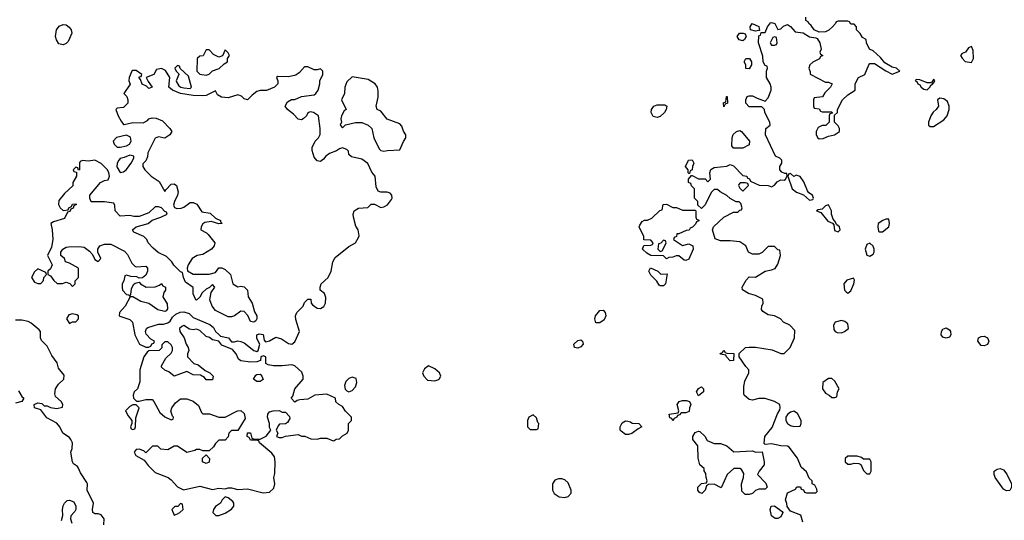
# Model space of a CAD drawing. Header units: inches. Extents: x 2380053 to 2584298, y 380219 to 546618.
# Tile 132 of 256: x 2432457 to 2438656, y 481421 to 484575. Entities that reach past the tile are written whole.
import ezdxf

# ---------------------------------------------------------------- set-up
doc = ezdxf.new("R2010")
doc.units = ezdxf.units.IN
doc.header["$MEASUREMENT"] = 0
doc.layers.add('C4438', color=7, linetype='Continuous')

msp = doc.modelspace()

# ---------------------------------------------------------------- linework, layer by layer
at = {"layer": 'C4438', "color": 2}
for points, elevation in [([(2432730, 484416), (2432702.7, 484422.7), (2432687.5, 484447.5), (2432682, 484470), (2432689.2, 484510), (2432706, 484534), (2432730, 484545.5), (2432750, 484543), (2432768.7, 484528.7), (2432780.5, 484510), (2432784, 484490), (2432762.5, 484437.5), (2432750, 484425.2)], 74), ([(2437090, 484502), (2437058, 484510), (2437055.3, 484530), (2437069.2, 484550.8), (2437111.1, 484531.1), (2437114, 484506), (2437110, 484506)], 74), ([(2437010, 484442.7), (2436987.3, 484447.3), (2436974, 484470), (2436989.5, 484490.5), (2437010.9, 484490.9), (2437025.4, 484485.4), (2437030.6, 484469.4), (2437021, 484450)], 74), ([(2437210, 484466), (2437198, 484462), (2437182, 484430), (2437190, 484414), (2437210, 484414), (2437222, 484418), (2437226, 484430), (2437222, 484462)], 74), ([(2433750, 484386), (2433732.7, 484347.3), (2433710, 484338), (2433676.4, 484356.4), (2433650, 484386), (2433630, 484386), (2433612, 484348), (2433590, 484346), (2433574, 484330), (2433572, 484250), (2433591.1, 484231.1), (2433630, 484226), (2433648.9, 484231.1), (2433670, 484252), (2433713.6, 484266.4), (2433743.1, 484296.9), (2433766, 484310), (2433766, 484330), (2433778, 484350), (2433770, 484366)], 78), ([(2438450, 484406), (2438430, 484398), (2438412, 484370), (2438390, 484362), (2438381, 484350), (2438390, 484332), (2438410, 484312), (2438450, 484304.7), (2438462, 484330), (2438460.4, 484380.4)], 74), ([(2437050, 484266), (2437028.4, 484268.4), (2437028, 484290), (2437018, 484310), (2437028.9, 484331.1), (2437050.7, 484330.7), (2437064.7, 484310), (2437064.7, 484290)], 74), ([(2434270, 484278), (2434250, 484278), (2434218, 484242), (2434194.8, 484225.2), (2434150, 484215.3), (2434082, 484218), (2434074, 484210), (2434082, 484190), (2434082, 484170), (2434062, 484150), (2434010, 484128.7), (2433971.6, 484128.4), (2433950, 484122), (2433919.8, 484100.2), (2433890, 484069), (2433870, 484075.3), (2433852.5, 484092.5), (2433830, 484101.2), (2433770, 484082.9), (2433726.6, 484086.6), (2433701.2, 484101.2), (2433690, 484126), (2433630, 484098), (2433610, 484095.3), (2433550, 484098), (2433469.3, 484109.3), (2433418, 484130), (2433395.3, 484150), (2433402, 484210), (2433375.3, 484255.3), (2433350, 484268), (2433318, 484262), (2433302, 484230), (2433254, 484210), (2433264.7, 484184.7), (2433291.3, 484150), (2433270, 484142), (2433255.3, 484155.3), (2433228.9, 484168.9), (2433218, 484198), (2433208.4, 484208.4), (2433210, 484214), (2433222, 484218), (2433226, 484230), (2433190, 484255.3), (2433170, 484255.3), (2433162, 484250), (2433146, 484210), (2433144.7, 484190), (2433151.6, 484168.4), (2433112, 484110), (2433131.3, 484090), (2433138, 484070), (2433138, 484050), (2433110, 484022), (2433070, 484018), (2433062, 484010), (2433076, 483970), (2433096, 483936), (2433110, 483914), (2433114, 483914), (2433170, 483926.8), (2433234.6, 483925.4), (2433260.4, 483939.6), (2433269, 483951), (2433290, 483956), (2433315.3, 483955.3), (2433356.9, 483936.9), (2433402, 483890), (2433414, 483870), (2433402, 483850), (2433370.7, 483829.3), (2433330, 483837.2), (2433310, 483828), (2433263.6, 483736.4), (2433262, 483710), (2433250, 483686), (2433232.7, 483667.3), (2433232, 483650), (2433244.7, 483630), (2433284.7, 483590), (2433334.9, 483554.9), (2433370, 483492), (2433376, 483504), (2433410, 483538), (2433430, 483541), (2433444.7, 483530), (2433454.8, 483490), (2433450.8, 483470), (2433430.7, 483430), (2433425.4, 483405.4), (2433431.1, 483391.1), (2433446.4, 483386.4), (2433472.7, 483387.3), (2433490, 483394.8), (2433530, 483424), (2433550, 483424), (2433572.7, 483412.7), (2433604.5, 483364.5), (2433656.2, 483356.2), (2433690, 483324.7), (2433722, 483310), (2433722, 483302), (2433732, 483290), (2433710, 483289.2), (2433662.7, 483302.7), (2433622.4, 483297.6), (2433610.5, 483289.5), (2433598.8, 483270), (2433598, 483250), (2433632.5, 483232.5), (2433642.5, 483222.5), (2433684.7, 483170), (2433681, 483150), (2433664.7, 483130), (2433610, 483095.3), (2433574, 483090), (2433542, 483070), (2433518, 483030), (2433512, 483010), (2433512.7, 482992.7), (2433550, 482971.3), (2433650, 482971.3), (2433690, 482982), (2433710, 483011.3), (2433730, 483011), (2433750, 483001), (2433784.7, 482970), (2433798, 482910), (2433830, 482891), (2433850, 482896), (2433870, 482891.3), (2433890, 482871.3), (2433894.8, 482830), (2433920.7, 482790), (2433935.5, 482735.5), (2433950.7, 482710), (2433950.6, 482689.4), (2433942.8, 482677.2), (2433930, 482668.7), (2433910, 482674), (2433892.3, 482712.3), (2433870, 482737.2), (2433850, 482739), (2433810, 482708.7), (2433790, 482702), (2433770, 482702), (2433690, 482742), (2433669.3, 482769.3), (2433654, 482810), (2433663.1, 482856.9), (2433686, 482890), (2433670, 482906), (2433652.7, 482887.3), (2433630, 482878), (2433606.4, 482853.6), (2433590, 482826), (2433570, 482808), (2433566, 482810), (2433548.9, 482848.9), (2433548.7, 482888.7), (2433501.2, 482921.2), (2433488, 482950), (2433482, 482982), (2433470, 482986), (2433447.3, 483007.3), (2433428, 483028), (2433415.3, 483050), (2433382, 483082), (2433329, 483109), (2433296.4, 483136.4), (2433266, 483170), (2433258, 483190), (2433238, 483210), (2433176.4, 483236.4), (2433168, 483250), (2433189.1, 483270.9), (2433266, 483290), (2433290, 483312), (2433346, 483330), (2433386, 483350), (2433382, 483362), (2433370, 483366), (2433348.9, 483388.9), (2433330, 483395.3), (2433310, 483395.3), (2433270, 483358), (2433210, 483334), (2433174.6, 483334.6), (2433150, 483342), (2433090, 483338), (2433058, 483370), (2433056.4, 483403.6), (2433050, 483418), (2432990, 483428), (2432907.3, 483427.3), (2432898, 483450), (2432898, 483470), (2432966, 483550), (2432990, 483562), (2433014.6, 483565.4), (2433022, 483590), (2433019, 483610), (2433009, 483630), (2432970, 483669), (2432930, 483689), (2432890, 483684), (2432852.7, 483687.3), (2432838, 483682), (2432834, 483670), (2432834, 483630), (2432826, 483626), (2432822, 483642), (2432810, 483646), (2432794, 483630), (2432798, 483618), (2432814, 483614), (2432814, 483590), (2432792, 483550), (2432791.6, 483528.4), (2432739.6, 483480.4), (2432703.6, 483436.4), (2432702, 483410), (2432712, 483390), (2432730, 483372), (2432762, 483378), (2432766, 483390), (2432782, 483398), (2432790, 483412), (2432810, 483414), (2432814, 483410), (2432798, 483402), (2432792.7, 483387.3), (2432778, 483382), (2432772.7, 483367.3), (2432758, 483362), (2432738, 483322), (2432670, 483302), (2432652, 483290), (2432662, 483250), (2432664.9, 483190), (2432657.3, 483142.7), (2432632, 483090), (2432662, 483030), (2432650, 483006), (2432634, 482990), (2432634, 482970), (2432650, 482962), (2432671.6, 482931.6), (2432692.7, 482912.7), (2432727.3, 482912.7), (2432750, 482922), (2432772.7, 482912.7), (2432790, 482894), (2432806, 482910), (2432806, 482930), (2432826, 482950), (2432826, 483010), (2432770, 483042), (2432746, 483050), (2432738, 483070), (2432715.3, 483090), (2432715.3, 483110), (2432728.7, 483130), (2432750, 483142), (2432763.5, 483143.5), (2432830, 483146.8), (2432862, 483142), (2432896.9, 483116.9), (2432916, 483096), (2432930, 483064.7), (2432950, 483052), (2432968, 483070), (2432948, 483110), (2432948, 483130), (2432962, 483150), (2432990, 483161), (2433030, 483161), (2433117.3, 483117.3), (2433135.3, 483095.3), (2433162, 483042), (2433182, 483022), (2433190, 483018), (2433250, 483022), (2433262, 483010), (2433262, 482990), (2433250, 482966), (2433230, 482948), (2433210, 482946), (2433194.6, 482954.6), (2433156.4, 482956.4), (2433130, 482966), (2433118, 482962), (2433112, 482930), (2433102, 482910), (2433102, 482890), (2433104.7, 482870), (2433130, 482844.7), (2433142, 482842), (2433150, 482834), (2433156.4, 482843.6), (2433160.2, 482879.8), (2433173.2, 482906.8), (2433184, 482916), (2433210, 482922), (2433218, 482910), (2433254, 482890), (2433310, 482891.3), (2433338, 482902), (2433350, 482914), (2433358, 482898), (2433374, 482890), (2433374, 482870), (2433363.6, 482856.4), (2433358, 482830), (2433384.9, 482784.9), (2433387.1, 482752.9), (2433378.5, 482741.5), (2433370, 482737.2), (2433327.5, 482747.5), (2433270, 482786.6), (2433220.1, 482800.1), (2433170, 482828.7), (2433152, 482828), (2433121, 482770), (2433084.7, 482730), (2433082, 482710), (2433086.4, 482706.4), (2433150, 482686), (2433166, 482670), (2433182, 482590), (2433211.6, 482531.6), (2433250, 482512), (2433267.3, 482512.7), (2433282, 482518), (2433288, 482532), (2433302, 482538), (2433306, 482550), (2433283.1, 482563.1), (2433253.6, 482593.6), (2433248.7, 482610), (2433255.3, 482630), (2433263.7, 482636.3), (2433330, 482656), (2433363.1, 482656.9), (2433390, 482664.7), (2433404.7, 482675.3), (2433419, 482701), (2433440.1, 482719.9), (2433466.8, 482733.2), (2433490, 482734.8), (2433523.5, 482723.5), (2433550, 482698), (2433654.9, 482654.9), (2433676.4, 482636.4), (2433690, 482611.3), (2433710, 482591.3), (2433722, 482582), (2433770.6, 482570.6), (2433790, 482544.7), (2433810, 482544.7), (2433830, 482552), (2433850, 482546.8), (2433870, 482538.8), (2433930, 482491), (2433950, 482484.7), (2433958, 482490), (2433968.7, 482530), (2433950, 482566), (2433949.2, 482590), (2433964.7, 482595.3), (2433990, 482591), (2433996.9, 482556.9), (2434005.4, 482545.4), (2434030, 482551), (2434070, 482574.8), (2434104.5, 482564.5), (2434150, 482536), (2434170, 482531.3), (2434190, 482544.7), (2434219, 482610), (2434194.6, 482685.4), (2434194, 482710), (2434202, 482730), (2434242, 482770), (2434250, 482794), (2434270, 482814), (2434290, 482814), (2434292, 482790), (2434299.6, 482779.6), (2434330, 482758), (2434350, 482756), (2434372, 482768), (2434381.2, 482790), (2434384.7, 482824.7), (2434375.3, 482850), (2434348, 482870), (2434348, 482890), (2434355.3, 482910), (2434398, 482950), (2434418, 482990), (2434428.9, 483048.9), (2434442.5, 483077.5), (2434530, 483146), (2434571.8, 483168.2), (2434590, 483202), (2434593.2, 483213.2), (2434588.7, 483250), (2434573.2, 483273.2), (2434558.4, 483330), (2434557, 483350), (2434562.7, 483370), (2434590, 483387.7), (2434648.7, 483391.3), (2434670, 483412), (2434690, 483412), (2434730, 483391.3), (2434750, 483396), (2434771.7, 483408.3), (2434797.5, 483442.5), (2434801.2, 483450), (2434799, 483470), (2434790, 483482), (2434770, 483489), (2434730, 483488.7), (2434713.6, 483493.6), (2434700.9, 483520.9), (2434695.3, 483590), (2434674.6, 483614.6), (2434648.9, 483668.9), (2434610, 483695.3), (2434546, 483710), (2434530, 483726), (2434527.3, 483747.3), (2434516.4, 483756.4), (2434490, 483768), (2434470, 483762), (2434450.7, 483749.3), (2434407.3, 483732.7), (2434384.9, 483715.1), (2434370, 483695.3), (2434350, 483682), (2434330, 483686), (2434310, 483708), (2434297.2, 483750), (2434299, 483770), (2434318, 483810), (2434338, 483830), (2434348.4, 483851.6), (2434348.7, 483890), (2434338, 483970), (2434306, 483990), (2434285.4, 483994.6), (2434271.6, 483988.4), (2434262, 483970), (2434242, 483950), (2434230, 483944), (2434210, 483948), (2434180.2, 483980.2), (2434142, 484010), (2434128.7, 484030), (2434143.1, 484056.9), (2434168.7, 484071.3), (2434190, 484072), (2434230, 484091.3), (2434310, 484101), (2434322, 484110), (2434335.3, 484130), (2434346, 484170), (2434346, 484190), (2434366, 484230), (2434366, 484250), (2434350, 484266), (2434330, 484258), (2434310, 484258)], 78), ([(2433450, 484286), (2433434, 484270), (2433442, 484250), (2433456.9, 484236.9), (2433458, 484230), (2433442, 484190), (2433443.6, 484183.6), (2433458, 484158), (2433470.8, 484150.8), (2433490, 484144.7), (2433530, 484142), (2433538, 484150), (2433519.3, 484219.3), (2433467.3, 484267.3), (2433462, 484282)], 78), ([(2434550, 484215.3), (2434516.9, 484183.1), (2434504.7, 484150), (2434502, 484110), (2434482, 484070), (2434512, 484010), (2434499.6, 484000.4), (2434482, 483970), (2434478, 483950), (2434482, 483930), (2434474, 483910), (2434490, 483894), (2434508, 483912), (2434570, 483926.8), (2434590, 483927.3), (2434610, 483927.3), (2434650, 483910.8), (2434674.8, 483890), (2434686, 483830), (2434720.7, 483760.7), (2434730, 483751.3), (2434750, 483746), (2434771.6, 483751.6), (2434850, 483754), (2434872.5, 483807.5), (2434888.7, 483830), (2434888.7, 483850), (2434873.6, 483873.6), (2434863.1, 483903.1), (2434850, 483918), (2434770, 483948), (2434730, 483998), (2434708, 484010), (2434702, 484030), (2434713.6, 484086.4), (2434714.6, 484125.4), (2434708.7, 484150), (2434695.3, 484170), (2434650, 484199)], 78), ([(2438210, 484198), (2438199.6, 484180.4), (2438190, 484178), (2438170, 484178), (2438123.6, 484196.4), (2438102, 484198), (2438094, 484190), (2438105.4, 484185.4), (2438112, 484170), (2438123.5, 484163.5), (2438132, 484150), (2438150, 484138), (2438170, 484132), (2438188, 484150), (2438195.3, 484164.7), (2438206, 484170), (2438202, 484178), (2438210, 484174), (2438218, 484190), (2438215.3, 484195.3)], 74), ([(2436470, 483959.3), (2436445.8, 483965.8), (2436432.3, 483990), (2436435.1, 484010), (2436449.6, 484030.4), (2436470, 484039.1), (2436518.8, 484038.8), (2436532, 484030), (2436526, 484010), (2436516, 483990), (2436490, 483966)], 74), ([(2436890, 484026), (2436888.9, 484051.1), (2436902, 484058), (2436906, 484090), (2436911.6, 484091.6), (2436914, 484050), (2436898, 484042)], 74), ([(2438250, 484081.2), (2438236, 484070), (2438242, 484030), (2438227.3, 484010), (2438207.1, 483992.9), (2438194, 483970), (2438178.8, 483930), (2438178, 483910), (2438190, 483902.8), (2438210, 483902.8), (2438275.5, 483944.5), (2438295.3, 483970), (2438308.7, 484010), (2438308.7, 484030), (2438299, 484059), (2438276, 484076)], 74), ([(2436950, 483766), (2436940.4, 483780.4), (2436942, 483830), (2436949.3, 483850.7), (2436970, 483871.3), (2436990, 483876), (2437002, 483870), (2437052, 483810), (2437050, 483786), (2437010, 483766)], 74), ([(2433130, 483848), (2433067.1, 483832.9), (2433046, 483810), (2433051.3, 483790), (2433070, 483771.3), (2433090, 483771), (2433130, 483781), (2433148, 483790), (2433158, 483810), (2433154, 483834)], 78), ([(2433150, 483722), (2433114, 483706), (2433090, 483701.2), (2433080.7, 483690), (2433070.7, 483670), (2433067.7, 483647.7), (2433090, 483611.3), (2433110, 483616), (2433130, 483631.3), (2433163.1, 483676.9), (2433176.4, 483703.6), (2433175.3, 483715.3)], 78), ([(2436670, 483606), (2436666, 483610), (2436666, 483630), (2436648, 483650), (2436668, 483690), (2436690, 483692), (2436702, 483670), (2436692, 483650), (2436691.6, 483628.4), (2436678, 483622), (2436674, 483606)], 74), ([(2437310, 483606), (2437298, 483602), (2437294, 483590), (2437321, 483510), (2437347.7, 483487.7), (2437391.1, 483471.1), (2437430, 483438), (2437450, 483442), (2437455.3, 483450), (2437448, 483470), (2437424.7, 483484.7), (2437416.5, 483496.5), (2437393.6, 483553.6), (2437370, 483588), (2437344.7, 483595.3), (2437330, 483586)], 74), ([(2437027.3, 483547.3), (2436992.7, 483547.3), (2436983.6, 483536.4), (2436982, 483530), (2436990, 483514), (2437010, 483494), (2437046, 483530), (2437042, 483542)], 74), ([(2436630, 483374), (2436710, 483374), (2436714, 483370), (2436714, 483330), (2436718, 483318), (2436732.7, 483312.7), (2436732.7, 483307.3), (2436718, 483302), (2436712.7, 483287.3), (2436692.7, 483267.3), (2436678, 483262), (2436671.6, 483248.4), (2436652.7, 483247.3), (2436606, 483226), (2436594, 483226), (2436591.6, 483208.4), (2436578, 483202), (2436574, 483190), (2436630, 483152), (2436670, 483162), (2436694, 483150), (2436698, 483130), (2436670, 483066), (2436650, 483058), (2436640.4, 483060.4), (2436607.3, 483087.3), (2436590, 483088), (2436570, 483078), (2436543.6, 483076.4), (2436530, 483068), (2436510, 483088), (2436430, 483088.7), (2436404.7, 483104.7), (2436378, 483130), (2436387.3, 483152.7), (2436430, 483154), (2436442, 483158), (2436446, 483170), (2436430, 483186), (2436387.3, 483187.3), (2436386, 483210), (2436358, 483270), (2436360.4, 483279.6), (2436376.4, 483303.6), (2436390, 483312), (2436410, 483312), (2436436.4, 483323.6), (2436487.3, 483372.7), (2436502, 483378), (2436508.4, 483411.6), (2436530, 483412), (2436570, 483392), (2436591.1, 483391.1)], 74), ([(2437550, 483408), (2437530, 483402), (2437510, 483382), (2437483.6, 483376.4), (2437474, 483370), (2437501, 483361), (2437545.4, 483305.4), (2437574, 483294), (2437582, 483282), (2437586.4, 483246.4), (2437610, 483238), (2437622, 483250), (2437618, 483270), (2437602, 483282), (2437590, 483306), (2437578, 483318), (2437568.9, 483348.9), (2437568.7, 483370)], 74), ([(2437930, 483318), (2437910, 483317.2), (2437892, 483310), (2437861, 483290), (2437858.8, 483270), (2437863.5, 483243.5), (2437870, 483238), (2437890, 483238), (2437928.7, 483270), (2437933.2, 483290)], 74), ([(2436510, 483186), (2436492.7, 483167.3), (2436478, 483162), (2436474, 483130), (2436490, 483114), (2436502, 483118), (2436518, 483150), (2436526, 483170), (2436522, 483182)], 74), ([(2437810, 483168), (2437790, 483158), (2437781, 483130), (2437791.3, 483091.3), (2437810, 483084.7), (2437830, 483098), (2437837.2, 483110), (2437837.2, 483130), (2437830, 483148)], 74), ([(2432570, 483006), (2432550, 482986), (2432532, 482950), (2432550, 482922), (2432570, 482912), (2432590, 482914), (2432607.3, 482932.7), (2432608.4, 482951.6), (2432626, 482970), (2432622, 482982)], 78), ([(2436492.7, 482972.7), (2436534, 482974), (2436522, 482910), (2436510, 482898), (2436490, 482898), (2436483.1, 482903.1), (2436468.4, 482928.4), (2436430, 482966), (2436418, 482990), (2436429, 483011), (2436474, 482990)], 74), ([(2437707.3, 482947.3), (2437665.5, 482934.5), (2437646, 482910), (2437650.8, 482870.8), (2437659.8, 482859.8), (2437670, 482851.3), (2437690, 482866), (2437709.2, 482910), (2437713.2, 482933.2)], 74), ([(2436084.7, 482664.7), (2436077, 482690), (2436082, 482710), (2436110, 482742), (2436130, 482744), (2436144, 482730), (2436147.7, 482710), (2436135.8, 482684.2), (2436110, 482666)], 74), ([(2432790, 482722), (2432765.4, 482714.6), (2432752, 482690), (2432770, 482662), (2432790, 482672), (2432810, 482672), (2432828, 482690), (2432826, 482710), (2432816.4, 482716.4)], 78), ([(2437630, 482679), (2437591, 482669), (2437581, 482650), (2437582.8, 482622.8), (2437590.9, 482610.9), (2437603.5, 482603.5), (2437630, 482602.8), (2437650, 482611), (2437674, 482630), (2437670, 482658), (2437652.9, 482672.9)], 74), ([(2433490, 482648.7), (2433476.9, 482643.1), (2433462, 482630), (2433464.7, 482610), (2433492, 482570), (2433504.7, 482530), (2433518, 482510), (2433522, 482490), (2433514, 482470), (2433514, 482450), (2433554, 482410), (2433579.8, 482399.8), (2433624.7, 482364.7), (2433654, 482350), (2433674, 482330), (2433670, 482306), (2433630, 482306), (2433620.4, 482320.4), (2433595.3, 482335.3), (2433550, 482338), (2433510, 482358), (2433428.9, 482328.9), (2433396.4, 482356.4), (2433370, 482366), (2433350, 482386), (2433350, 482394), (2433376.4, 482443.6), (2433410, 482474), (2433418, 482490), (2433418, 482510), (2433410, 482526), (2433390, 482546), (2433370, 482546), (2433352.7, 482527.3), (2433351.6, 482508.4), (2433334, 482490), (2433270, 482488), (2433259.6, 482480.4), (2433238, 482450), (2433214, 482370), (2433212.7, 482292.7), (2433198, 482250), (2433178, 482230), (2433172, 482210), (2433174, 482190), (2433192.7, 482172.7), (2433210, 482172), (2433250, 482182), (2433290, 482182), (2433302, 482170), (2433339.6, 482099.6), (2433370, 482072), (2433410, 482054), (2433422, 482058), (2433426, 482070), (2433418, 482078), (2433408.7, 482108.7), (2433414, 482130), (2433438.6, 482161.4), (2433470, 482186), (2433510, 482186), (2433550, 482171.3), (2433583.5, 482143.5), (2433601, 482101), (2433610, 482092), (2433651.1, 482091.1), (2433710, 482071.3), (2433750, 482071.3), (2433828.4, 482111.6), (2433850, 482112), (2433870, 482094), (2433876.9, 482063.1), (2433830, 481986), (2433790, 481986), (2433774, 481970), (2433770, 481946), (2433750, 481926), (2433710, 481926), (2433690, 481906), (2433676.9, 481883.1), (2433650, 481858), (2433610, 481858), (2433590, 481868), (2433570, 481868), (2433558.8, 481861.2), (2433510, 481849.2), (2433450, 481888), (2433430, 481888), (2433390, 481866), (2433346, 481870), (2433327.3, 481887.3), (2433292.7, 481887.3), (2433250, 481846), (2433239, 481859), (2433210, 481868.7), (2433190, 481868), (2433178, 481850), (2433187.3, 481830), (2433239.8, 481799.8), (2433266, 481766), (2433310, 481722.8), (2433390.7, 481690.7), (2433410, 481676), (2433450, 481631.3), (2433487.3, 481612.7), (2433590, 481636), (2433670, 481616), (2433710, 481622.8), (2433750, 481618.8), (2433770, 481626), (2433790, 481626), (2433830, 481616), (2433890, 481618.8), (2433990, 481593.4), (2434030, 481599.1), (2434056.1, 481623.9), (2434062.9, 481650), (2434057.2, 481690), (2434063.1, 481716.9), (2434066, 481790), (2434060.2, 481820.2), (2434043.7, 481843.7), (2433966, 481910), (2433962, 481922), (2433950, 481926), (2433910, 481926), (2433902, 481942), (2433888, 481950), (2433890, 481972), (2433910, 481972), (2433918, 481938), (2433932, 481932), (2433970, 481931.3), (2434009.2, 481950.8), (2434038, 481990), (2434030, 482006), (2434029.2, 482030), (2434017.2, 482070), (2434019, 482090), (2434030, 482104.7), (2434051.6, 482111.6), (2434090, 482112), (2434110, 482102), (2434130, 482102), (2434156, 482076), (2434156.9, 482063.1), (2434143.6, 482036.4), (2434130, 482028), (2434092.7, 482027.3), (2434083.6, 482016.4), (2434072, 481990), (2434082, 481970), (2434074, 481950), (2434090, 481942), (2434110, 481942), (2434130, 481952), (2434210, 481962), (2434230, 481952), (2434251.6, 481951.6), (2434290, 481934), (2434330, 481932), (2434350, 481938), (2434390, 481938), (2434430, 481922), (2434436.4, 481923.6), (2434448.4, 481931.6), (2434470, 481934), (2434490, 481954), (2434518, 481970), (2434526, 481990), (2434526, 482030), (2434546, 482050), (2434546, 482070), (2434508.9, 482108.9), (2434490, 482138), (2434466, 482150), (2434447.3, 482167.3), (2434446, 482190), (2434390, 482215.3), (2434314, 482210), (2434270, 482184), (2434219.6, 482180.4), (2434203.6, 482176.4), (2434190, 482166), (2434166, 482190), (2434176.4, 482203.6), (2434188.7, 482250), (2434242, 482310), (2434242, 482330), (2434233.6, 482353.6), (2434190, 482394), (2434170, 482401.2), (2434110, 482394), (2434054.6, 482394.6), (2434020.4, 482400.4), (2434006, 482410), (2434006, 482450), (2433990, 482458), (2433974, 482450), (2433972, 482428), (2433950, 482419), (2433910, 482417.2), (2433850, 482426), (2433835.3, 482435.3), (2433819, 482470), (2433796.5, 482496.5), (2433730, 482524), (2433710, 482548.7), (2433670, 482559), (2433652.1, 482572.1), (2433630, 482579.3), (2433590, 482617.2), (2433570, 482625.2), (2433550, 482621.2), (2433525.2, 482625.2)], 78), ([(2438290, 482569.4), (2438270, 482574), (2438259.3, 482590), (2438260.9, 482610), (2438270, 482626), (2438290, 482633), (2438310, 482621), (2438317.3, 482610), (2438318.8, 482590), (2438310, 482575.3)], 70), ([(2435970, 482505.2), (2435949.3, 482509.3), (2435946, 482530), (2435970, 482554), (2435990, 482558.8), (2436001, 482550), (2436004, 482530), (2435990, 482513.2)], 74), ([(2438530, 482519.3), (2438510, 482522.7), (2438489.3, 482550), (2438494, 482570), (2438510, 482579.1), (2438530, 482580.5), (2438550, 482570.6), (2438559.1, 482550), (2438550, 482529.3)], 70), ([(2436930, 482426), (2436906, 482450), (2436902, 482462), (2436870, 482468), (2436867.3, 482472.7), (2436882, 482478), (2436890, 482492), (2436898, 482478), (2436910, 482474), (2436952.7, 482472.7), (2436950, 482428)], 74), ([(2435030, 482395.3), (2435005.4, 482374.6), (2434992, 482350), (2435002, 482330), (2435024, 482304), (2435070, 482298.8), (2435090, 482306), (2435098, 482310), (2435108.7, 482330), (2435099, 482350), (2435070, 482375.3)], 78), ([(2433950, 482295.1), (2433929, 482310), (2433943.9, 482336.1), (2433950, 482340.7), (2433970, 482341), (2433981, 482330), (2433990, 482308.7), (2433970, 482296)], 78), ([(2434550, 482322), (2434530, 482315.3), (2434510, 482295.3), (2434501, 482270), (2434506.8, 482246.8), (2434516.9, 482236.9), (2434530, 482231.3), (2434550, 482238), (2434570, 482262), (2434579, 482290), (2434574.6, 482314.6)], 78), ([(2437570, 482315.3), (2437550, 482315.3), (2437514, 482290), (2437512, 482250), (2437530, 482222), (2437554, 482210), (2437570, 482194), (2437590, 482194), (2437602, 482198), (2437606, 482230), (2437615.3, 482250), (2437590, 482298)], 74), ([(2436730, 482206), (2436718, 482230), (2436730, 482251.3), (2436750, 482262), (2436762, 482250), (2436762, 482230)], 74), ([(2433190, 482148), (2433170, 482148), (2433150, 482138), (2433122, 482110), (2433138.8, 482078.8), (2433162, 482050), (2433162, 482030), (2433154, 482010), (2433158, 481998), (2433170, 481994), (2433182, 481998), (2433186, 482010), (2433187.3, 482067.3), (2433208, 482130)], 78), ([(2436570, 482048), (2436562, 482062), (2436550, 482066), (2436546, 482090), (2436602, 482098), (2436606, 482110), (2436595.3, 482150), (2436608, 482170), (2436630, 482176), (2436656, 482176), (2436674, 482170), (2436682, 482150), (2436674, 482130), (2436672.7, 482107.3), (2436650, 482098), (2436622, 482098), (2436610, 482086), (2436598, 482082), (2436594, 482070), (2436578, 482062)], 74), ([(2435690, 482086), (2435662, 482070), (2435654, 482050), (2435654, 482010), (2435670, 481994), (2435710, 481994), (2435722, 481998), (2435726, 482030), (2435718, 482038), (2435710, 482066)], 78), ([(2437330, 482108), (2437310, 482102), (2437290, 482088), (2437281, 482070), (2437281, 482050), (2437292, 482030), (2437310, 482018), (2437330, 482012), (2437370, 482014), (2437378, 482030), (2437378, 482050), (2437354.6, 482094.6)], 74), ([(2436290, 481960.7), (2436270, 481961.6), (2436243.1, 481983.1), (2436238.4, 481990), (2436238, 482010), (2436250, 482036), (2436270, 482046.8), (2436286, 482046), (2436302, 482042), (2436312.7, 482032.7), (2436354, 482030), (2436374, 482010), (2436350, 481998), (2436310, 481967)], 74), ([(2436830, 481904.7), (2436870, 481904.7), (2436910, 481891.3), (2436952.7, 481852.7), (2437070, 481858), (2437090, 481851.3), (2437131.6, 481851.6), (2437144.7, 481790), (2437144.7, 481770), (2437112, 481730), (2437102, 481710), (2437155.3, 481655.3), (2437162, 481630), (2437150, 481618), (2437110, 481618), (2437090, 481608), (2437070, 481589), (2437050, 481584), (2437024.7, 481584.7), (2437004.1, 481604.1), (2437000.7, 481650), (2437013.2, 481690), (2437015.3, 481715.3), (2437000.4, 481740.4), (2436990, 481748), (2436952.7, 481747.3), (2436912, 481710), (2436874, 481626), (2436830, 481648), (2436792.7, 481647.3), (2436782, 481638), (2436772, 481610), (2436751, 481589), (2436736.4, 481596.4), (2436726, 481610), (2436726, 481630), (2436750, 481652), (2436782, 481658), (2436786, 481670), (2436778, 481690), (2436776.4, 481716.4), (2436767.3, 481732.7), (2436767.3, 481747.3), (2436738, 481770), (2436728.4, 481811.6), (2436726, 481890), (2436695.3, 481930), (2436695.3, 481950), (2436710, 481974), (2436730, 481982), (2436739.6, 481979.6), (2436770, 481952), (2436784.7, 481924.7)], 74), ([(2433630, 481778), (2433608.7, 481790), (2433608.4, 481811.6), (2433630, 481834), (2433652, 481810), (2433650, 481788)], 78), ([(2437730, 481826), (2437670, 481826), (2437654, 481810), (2437654, 481790), (2437670, 481774), (2437690, 481774), (2437710, 481782), (2437739.6, 481779.6), (2437752.7, 481772.7), (2437770, 481734), (2437790, 481714), (2437810, 481714), (2437818, 481730), (2437818, 481790), (2437810, 481806), (2437770, 481806), (2437756.4, 481816.4)], 74), ([(2438670, 481606), (2438650, 481617.2), (2438598, 481690), (2438592.3, 481710), (2438593.2, 481730), (2438610, 481744), (2438630, 481748), (2438650, 481739.1), (2438672.5, 481712.5), (2438700.7, 481650), (2438700.7, 481630), (2438690, 481609)], 70), ([(2435870, 481682), (2435850, 481682), (2435826.4, 481673.6), (2435812, 481650), (2435812, 481610), (2435822, 481590), (2435854, 481570), (2435890, 481564.7), (2435910, 481572), (2435928.4, 481591.6), (2435928.7, 481610), (2435910, 481658), (2435890, 481675.3)], 78), ([(2433750, 481568.7), (2433731.3, 481550), (2433722, 481530), (2433690, 481508), (2433678, 481490), (2433672, 481470), (2433691.6, 481451.6), (2433710, 481451.3), (2433750, 481466), (2433790, 481491), (2433805.2, 481510), (2433805.2, 481530), (2433799.5, 481539.5), (2433770, 481562)], 78), ([(2433470, 481526), (2433452, 481508), (2433432.7, 481507.3), (2433414, 481490), (2433430, 481454), (2433450, 481462), (2433466, 481470), (2433486, 481490), (2433482, 481522)], 78), ([(2437230, 481433.2), (2437213.6, 481433.6), (2437190, 481449.2), (2437182, 481490), (2437188.9, 481511.1), (2437210, 481512), (2437256.9, 481476.9), (2437262, 481470), (2437250, 481444)], 74)]:
    msp.add_lwpolyline(points, close=True, dxfattribs=dict(at, elevation=elevation))
for points, elevation in [([(2437388, 481410), (2437374.6, 481454.6), (2437310, 481478), (2437288.4, 481508.4), (2437287.3, 481527.3), (2437278, 481550), (2437290, 481594), (2437342, 481618), (2437350, 481632), (2437372, 481632), (2437378, 481618), (2437392.7, 481612.7), (2437398, 481598), (2437410, 481594), (2437470, 481594), (2437478, 481602), (2437476.4, 481616.4), (2437462, 481642), (2437446, 481650), (2437446, 481670), (2437427.3, 481687.3), (2437410, 481726), (2437376.4, 481756.4), (2437353.6, 481813.6), (2437302, 481882), (2437290, 481888.7), (2437249.3, 481889.3), (2437190, 481902), (2437150, 481898), (2437144, 481904), (2437149.2, 481950), (2437193.6, 482006.4), (2437227.5, 482092.5), (2437242, 482118), (2437245.2, 482130), (2437242, 482150), (2437210, 482169.2), (2437150, 482189), (2437110, 482188.7), (2437070, 482178), (2437050, 482182), (2437018, 482210), (2437016.4, 482216.4), (2437016.4, 482263.6), (2437023.1, 482296.9), (2437048, 482350), (2437048, 482370), (2437029.1, 482389.1), (2436986, 482450), (2436987.3, 482472.7), (2437026, 482510), (2437050, 482511.3), (2437090, 482511), (2437195.3, 482495.3), (2437250, 482472), (2437270, 482472), (2437308, 482510), (2437335.3, 482570), (2437336.4, 482616.4), (2437306, 482650), (2437266, 482670), (2437246, 482690), (2437208.7, 482708.7), (2437170, 482715.3), (2437136.4, 482736.4), (2437128, 482750), (2437128.9, 482771.1), (2437138, 482790), (2437134.6, 482814.6), (2437090, 482838), (2437046, 482850), (2437007.3, 482872.7), (2437006, 482890), (2437030, 482934), (2437050, 482954), (2437090, 482952), (2437149.3, 482990.7), (2437190, 482998), (2437212.9, 483007.1), (2437230, 483034), (2437246, 483090), (2437242, 483122), (2437230, 483126), (2437210, 483146), (2437170, 483146), (2437131.1, 483108.9), (2437110, 483098), (2437070, 483098), (2437046, 483110), (2437028, 483150), (2436990, 483175.3), (2436930, 483182), (2436870, 483181.2), (2436834.6, 483194.6), (2436818, 483250), (2436826, 483270), (2436889.1, 483330.9), (2436950, 483362), (2436978, 483362), (2436990, 483374), (2437002, 483378), (2437006, 483390), (2436996.4, 483416.4), (2436987.3, 483427.3), (2436968.4, 483428.4), (2436930, 483448), (2436910, 483468), (2436866, 483490), (2436850, 483506), (2436830, 483506), (2436810, 483486), (2436771.6, 483408.4), (2436750, 483386), (2436727.3, 483407.3), (2436726, 483430), (2436706, 483450), (2436706, 483510), (2436687.3, 483527.3), (2436682, 483542), (2436668.4, 483548.4), (2436668, 483570), (2436686, 483594), (2436690, 483594), (2436730, 483572), (2436772, 483572), (2436790, 483554), (2436806, 483570), (2436802, 483610), (2436808.9, 483631.1), (2436830, 483644.7), (2436908.4, 483651.6), (2436930, 483662), (2436950, 483654), (2437010, 483594), (2437034, 483590), (2437038, 483578), (2437052, 483572), (2437058, 483558), (2437112.7, 483532.7), (2437170, 483531.3), (2437190, 483522), (2437210, 483532), (2437226, 483554), (2437250, 483566), (2437270, 483564.7), (2437278, 483570), (2437288, 483590), (2437286, 483606), (2437274, 483606), (2437254.6, 483614.6), (2437242, 483630), (2437242, 483650), (2437255.3, 483670), (2437255.3, 483690), (2437243.1, 483703.1), (2437215.3, 483715.3), (2437153.2, 483850), (2437155.3, 483890), (2437182, 483910), (2437179, 483930), (2437148, 483990), (2437146, 484010), (2437130, 484026), (2437050, 484026), (2437028, 484050), (2437028, 484070), (2437038, 484090), (2437050, 484096), (2437070, 484096), (2437099.8, 484079.8), (2437150, 484062), (2437170, 484082), (2437188.7, 484130), (2437188.7, 484150), (2437182, 484170), (2437159, 484210), (2437158, 484250), (2437166, 484270), (2437162, 484282), (2437150, 484286), (2437138, 484310), (2437135.3, 484344.7), (2437108.7, 484430), (2437110, 484474), (2437122, 484478), (2437126, 484494), (2437150, 484494), (2437166, 484530), (2437184.7, 484555.3), (2437190, 484558), (2437211.1, 484551.1), (2437230, 484514), (2437250, 484518), (2437266, 484534), (2437290, 484544.7), (2437310, 484531.3), (2437338.8, 484498.8), (2437390, 484491), (2437430, 484467.3), (2437470, 484461), (2437477.3, 484457.3), (2437494.8, 484430), (2437502, 484390), (2437494, 484370), (2437498, 484358), (2437514, 484350), (2437498, 484342), (2437492.7, 484327.3), (2437450, 484308), (2437432, 484290), (2437424.7, 484270), (2437432.7, 484247.3), (2437432.7, 484232.7), (2437530, 484182), (2437550, 484182), (2437571.3, 484170), (2437562, 484150), (2437525.4, 484114.6), (2437511.1, 484088.9), (2437458, 484082), (2437454, 484070), (2437454, 484030), (2437458, 484018), (2437490, 484014), (2437498, 483998), (2437510, 483994), (2437570, 483994), (2437574, 483986), (2437558, 483982), (2437554, 483970), (2437554, 483930), (2437531.6, 483908.4), (2437510, 483908), (2437484.7, 483895.3), (2437472, 483870), (2437472, 483850), (2437482, 483830), (2437490, 483824.7), (2437514.6, 483825.4), (2437550, 483842), (2437586, 483850), (2437618, 483870), (2437618, 483890), (2437610, 483906), (2437586, 483930), (2437586, 483974), (2437606, 483990), (2437606, 484010), (2437638, 484070), (2437670, 484102), (2437718, 484130), (2437718, 484170), (2437738, 484210), (2437778, 484230), (2437802, 484290), (2437810, 484298), (2437838.8, 484298.8), (2437910, 484252), (2437950, 484232), (2437998, 484250), (2437978, 484270), (2437950, 484275.3), (2437904, 484304), (2437876.5, 484336.5), (2437830, 484378), (2437808, 484390), (2437788, 484430), (2437786, 484450), (2437763.1, 484463.1), (2437748.4, 484488.4), (2437726, 484510), (2437726, 484530), (2437710, 484546), (2437690, 484546), (2437682, 484562), (2437670, 484566), (2437610, 484566), (2437598, 484562), (2437594, 484550), (2437574, 484530), (2437550.9, 484509.1), (2437530, 484499), (2437490, 484495.3), (2437458, 484510), (2437439, 484539), (2437426, 484550), (2437422, 484562), (2437406, 484570), (2437406, 484590)], 74), ([(2432987.3, 481392.7), (2432988.7, 481430), (2432970, 481455.3), (2432950, 481462), (2432930, 481462), (2432918, 481470), (2432915.3, 481490), (2432921.2, 481530), (2432882, 481610), (2432884, 481650), (2432880.2, 481660.2), (2432840.2, 481720.2), (2432828, 481750), (2432820.4, 481760.4), (2432796.4, 481776.4), (2432788.9, 481788.9), (2432778, 481850), (2432787.3, 481872.7), (2432788.7, 481910), (2432779, 481930), (2432770, 481942), (2432728, 481970), (2432708.7, 482010), (2432690, 482034), (2432627.3, 482067.3), (2432590, 482118), (2432549, 482130), (2432548.7, 482151.3), (2432570, 482161), (2432596, 482156), (2432610, 482142), (2432630, 482142), (2432650, 482132), (2432690, 482126), (2432726, 482134), (2432728, 482150), (2432718, 482170), (2432682, 482202), (2432678, 482218), (2432682, 482250), (2432702, 482278), (2432735.3, 482310), (2432736.4, 482336.4), (2432700.2, 482380.2), (2432692.9, 482412.9), (2432659.3, 482459.3), (2432630, 482518), (2432594.6, 482554.6), (2432588.7, 482570), (2432588.7, 482610), (2432580.2, 482620.2), (2432530, 482664), (2432510, 482674), (2432470, 482682), (2432430, 482682)], 78), ([(2432450, 482237.3), (2432470, 482202), (2432482, 482190), (2432471, 482169), (2432430, 482159)], 78), ([(2432720.2, 481419.8), (2432728.9, 481451.1), (2432726, 481490), (2432730, 481511.3), (2432739.3, 481530), (2432755.1, 481544.9), (2432770, 481547.7), (2432797.1, 481537.1), (2432810.8, 481510), (2432810.8, 481490), (2432804, 481476), (2432778, 481450), (2432776, 481430), (2432784, 481404)], 78)]:
    msp.add_lwpolyline(points, dxfattribs=dict(at, elevation=elevation))

doc.saveas('drawing.dxf')
